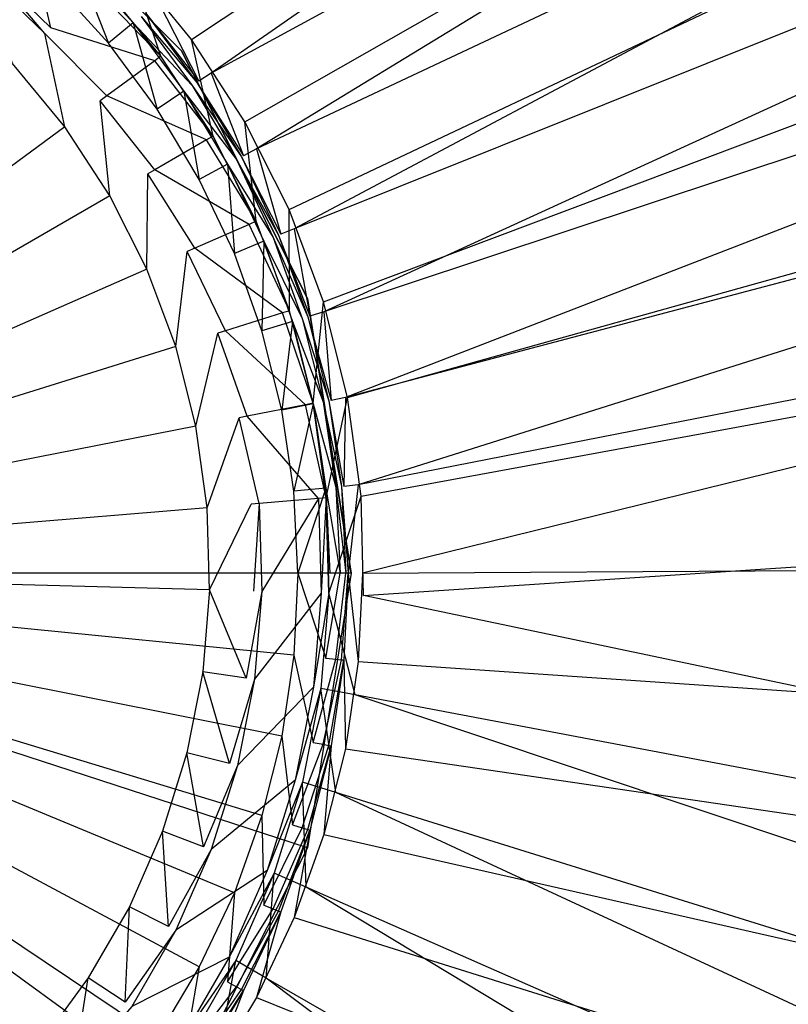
# Model space of a CAD drawing. Extents: x 0 to 0.55, y -0.45 to 0.
# Tile 21 of 29: x 0.294 to 0.32, y -0.229 to -0.195. Entities that reach past the tile are written whole.
import ezdxf

# ---------------------------------------------------------------- set-up
doc = ezdxf.new("R2010")
doc.units = 0
doc.layers.add('L0_ABLAUF60____REPLACEMTFOREMPT', color=7, linetype='CONTINUOUS')
doc.layers.add('L1_WT_516055_0___REPLACEMTFOREM', color=7, linetype='CONTINUOUS')

msp = doc.modelspace()

# ---------------------------------------------------------------- linework, layer by layer
at = {"layer": 'L0_ABLAUF60____REPLACEMTFOREMPT', "color": 8}
for points, invisible_edges in [([(0.299271, -0.196509, 0.0542), (0.292634, -0.189872, 0.0542), (0.275, -0.214142, 0.0552), (0.299271, -0.196509, 0.0542)], 14), ([(0.299271, -0.196509, 0.0532), (0.292634, -0.189872, 0.0542), (0.299271, -0.196509, 0.0542), (0.299271, -0.196509, 0.0532)], 13), ([(0.292634, -0.189872, 0.0542), (0.299271, -0.196509, 0.0532), (0.292634, -0.189872, 0.0532), (0.292634, -0.189872, 0.0542)], 14), ([(0.292634, -0.238413, 0.0532), (0.292634, -0.189872, 0.0532), (0.299271, -0.231776, 0.0532), (0.292634, -0.238413, 0.0532)], 15), ([(0.299271, -0.231776, 0.0532), (0.292634, -0.189872, 0.0532), (0.299271, -0.196509, 0.0532), (0.299271, -0.231776, 0.0532)], 15), ([(0.303532, -0.204872, 0.0542), (0.299271, -0.196509, 0.0542), (0.275, -0.214142, 0.0552), (0.303532, -0.204872, 0.0542)], 14), ([(0.303532, -0.204872, 0.0532), (0.299271, -0.196509, 0.0542), (0.303532, -0.204872, 0.0542), (0.303532, -0.204872, 0.0532)], 13), ([(0.299271, -0.196509, 0.0542), (0.303532, -0.204872, 0.0532), (0.299271, -0.196509, 0.0532), (0.299271, -0.196509, 0.0542)], 14), ([(0.299271, -0.231776, 0.0532), (0.299271, -0.196509, 0.0532), (0.303532, -0.223413, 0.0532), (0.299271, -0.231776, 0.0532)], 15), ([(0.303532, -0.223413, 0.0532), (0.299271, -0.196509, 0.0532), (0.303532, -0.204872, 0.0532), (0.303532, -0.223413, 0.0532)], 15), ([(0.305, -0.214142, 0.0542), (0.303532, -0.204872, 0.0542), (0.275, -0.214142, 0.0552), (0.305, -0.214142, 0.0542)], 14), ([(0.305, -0.214142, 0.0532), (0.303532, -0.204872, 0.0542), (0.305, -0.214142, 0.0542), (0.305, -0.214142, 0.0532)], 13), ([(0.303532, -0.204872, 0.0542), (0.305, -0.214142, 0.0532), (0.303532, -0.204872, 0.0532), (0.303532, -0.204872, 0.0542)], 14), ([(0.303532, -0.223413, 0.0532), (0.303532, -0.204872, 0.0532), (0.305, -0.214142, 0.0532), (0.303532, -0.223413, 0.0532)], 15), ([(0.299271, -0.231776, 0.0542), (0.275, -0.214142, 0.0552), (0.292634, -0.238413, 0.0542), (0.299271, -0.231776, 0.0542)], 14), ([(0.303532, -0.223413, 0.0542), (0.275, -0.214142, 0.0552), (0.299271, -0.231776, 0.0542), (0.303532, -0.223413, 0.0542)], 14), ([(0.305, -0.214142, 0.0542), (0.275, -0.214142, 0.0552), (0.303532, -0.223413, 0.0542), (0.305, -0.214142, 0.0542)], 14), ([(0.303532, -0.223413, 0.0532), (0.305, -0.214142, 0.0542), (0.303532, -0.223413, 0.0542), (0.303532, -0.223413, 0.0532)], 13), ([(0.305, -0.214142, 0.0542), (0.303532, -0.223413, 0.0532), (0.305, -0.214142, 0.0532), (0.305, -0.214142, 0.0542)], 14), ([(0.299271, -0.231776, 0.0532), (0.303532, -0.223413, 0.0542), (0.299271, -0.231776, 0.0542), (0.299271, -0.231776, 0.0532)], 13), ([(0.303532, -0.223413, 0.0542), (0.299271, -0.231776, 0.0532), (0.303532, -0.223413, 0.0532), (0.303532, -0.223413, 0.0542)], 14)]:
    msp.add_3dface(points, dxfattribs=dict(at, invisible_edges=invisible_edges))
at = {"layer": 'L1_WT_516055_0___REPLACEMTFOREM', "color": 8}
for points, invisible_edges in [([(0.473684, -0.080292, 0.01), (0.299609, -0.196121, 0.01), (0.297517, -0.193561, 0.01), (0.473684, -0.080292, 0.01)], 13), ([(0.299609, -0.196121, 0.01), (0.473684, -0.080292, 0.01), (0.474744, -0.100177, 0.01), (0.299609, -0.196121, 0.01)], 14), ([(0.474744, -0.100177, 0.01), (0.301412, -0.1989, 0.01), (0.299609, -0.196121, 0.01), (0.474744, -0.100177, 0.01)], 13), ([(0.301412, -0.1989, 0.01), (0.474744, -0.100177, 0.01), (0.475805, -0.120062, 0.01), (0.301412, -0.1989, 0.01)], 14), ([(0.475805, -0.120062, 0.01), (0.302904, -0.201867, 0.01), (0.301412, -0.1989, 0.01), (0.475805, -0.120062, 0.01)], 13), ([(0.302904, -0.201867, 0.01), (0.475805, -0.120062, 0.01), (0.476865, -0.139948, 0.01), (0.302904, -0.201867, 0.01)], 14), ([(0.476865, -0.139948, 0.01), (0.304065, -0.204985, 0.01), (0.302904, -0.201867, 0.01), (0.476865, -0.139948, 0.01)], 13), ([(0.304065, -0.204985, 0.01), (0.476865, -0.139948, 0.01), (0.477926, -0.159833, 0.01), (0.304065, -0.204985, 0.01)], 14), ([(0.477926, -0.159833, 0.01), (0.304879, -0.208215, 0.01), (0.304065, -0.204985, 0.01), (0.477926, -0.159833, 0.01)], 13), ([(0.304879, -0.208215, 0.01), (0.477926, -0.159833, 0.01), (0.47898, -0.17961, 0.01), (0.304879, -0.208215, 0.01)], 14), ([(0.300269, -0.197258, 0.055), (0.348986, -0.163415, 0.055), (0.298492, -0.194863, 0.055), (0.300269, -0.197258, 0.055)], 13), ([(0.348986, -0.163415, 0.055), (0.300269, -0.197258, 0.055), (0.35324, -0.168473, 0.055), (0.348986, -0.163415, 0.055)], 14), ([(0.301802, -0.199816, 0.055), (0.35324, -0.168473, 0.055), (0.300269, -0.197258, 0.055), (0.301802, -0.199816, 0.055)], 13), ([(0.35324, -0.168473, 0.055), (0.301802, -0.199816, 0.055), (0.356873, -0.173926, 0.055), (0.35324, -0.168473, 0.055)], 14), ([(0.303077, -0.202512, 0.055), (0.356873, -0.173926, 0.055), (0.301802, -0.199816, 0.055), (0.303077, -0.202512, 0.055)], 13), ([(0.356873, -0.173926, 0.055), (0.303077, -0.202512, 0.055), (0.359929, -0.179755, 0.055), (0.356873, -0.173926, 0.055)], 14), ([(0.304082, -0.20532, 0.055), (0.359929, -0.179755, 0.055), (0.303077, -0.202512, 0.055), (0.304082, -0.20532, 0.055)], 13), ([(0.359929, -0.179755, 0.055), (0.304082, -0.20532, 0.055), (0.362453, -0.185932, 0.055), (0.359929, -0.179755, 0.055)], 14), ([(0.47898, -0.17961, 0.01), (0.305336, -0.211543, 0.01), (0.304879, -0.208215, 0.01), (0.47898, -0.17961, 0.01)], 13), ([(0.305336, -0.211543, 0.01), (0.47898, -0.17961, 0.01), (0.477906, -0.203389, 0.01), (0.305336, -0.211543, 0.01)], 14), ([(0.304806, -0.208213, 0.055), (0.362453, -0.185932, 0.055), (0.304082, -0.20532, 0.055), (0.304806, -0.208213, 0.055)], 13), ([(0.362453, -0.185932, 0.055), (0.304806, -0.208213, 0.055), (0.364455, -0.192442, 0.055), (0.362453, -0.185932, 0.055)], 14), ([(0.294046, -0.192146, 0.008989), (0.294857, -0.195735, 0.001092), (0.292726, -0.193661, 0.001092), (0.294046, -0.192146, 0.008989)], 13), ([(0.294857, -0.195735, 0.001092), (0.294046, -0.192146, 0.008989), (0.296336, -0.194374, 0.008989), (0.294857, -0.195735, 0.001092)], 14), ([(0.294942, -0.194201, 0.05), (0.292891, -0.192342, 0.05), (0.275, -0.214142, 0.05), (0.294942, -0.194201, 0.05)], 14), ([(0.305244, -0.211164, 0.055), (0.364455, -0.192442, 0.055), (0.304806, -0.208213, 0.055), (0.305244, -0.211164, 0.055)], 13), ([(0.364455, -0.192442, 0.055), (0.305244, -0.211164, 0.055), (0.365856, -0.199284, 0.055), (0.364455, -0.192442, 0.055)], 14), ([(0.2968, -0.196251, 0.05), (0.295708, -0.193435, 0.05), (0.294942, -0.194201, 0.05), (0.2968, -0.196251, 0.05)], 13), ([(0.297902, -0.195347, 0.051544), (0.295708, -0.193435, 0.05), (0.297638, -0.195564, 0.05), (0.297902, -0.195347, 0.051544)], 13), ([(0.295708, -0.193435, 0.05), (0.2968, -0.196251, 0.05), (0.297638, -0.195564, 0.05), (0.295708, -0.193435, 0.05)], 14), ([(0.292726, -0.193661, 0.001092), (0.294653, -0.195923), (0.292543, -0.193871), (0.292726, -0.193661, 0.001092)], 13), ([(0.294653, -0.195923), (0.292726, -0.193661, 0.001092), (0.294857, -0.195735, 0.001092), (0.294653, -0.195923)], 14), ([(0.297517, -0.193561, 0.01), (0.298574, -0.196688, 0.01), (0.296525, -0.1942, 0.01), (0.297517, -0.193561, 0.01)], 13), ([(0.298574, -0.196688, 0.01), (0.297517, -0.193561, 0.01), (0.299609, -0.196121, 0.01), (0.298574, -0.196688, 0.01)], 14), ([(0.293559, -0.19693), (0.292543, -0.193871), (0.294653, -0.195923), (0.293559, -0.19693)], 14), ([(0.2968, -0.196251, 0.05), (0.294942, -0.194201, 0.05), (0.275, -0.214142, 0.05), (0.2968, -0.196251, 0.05)], 14), ([(0.298367, -0.19684, 0.008989), (0.294857, -0.195735, 0.001092), (0.296336, -0.194374, 0.008989), (0.298367, -0.19684, 0.008989)], 14), ([(0.298574, -0.196688, 0.01), (0.296336, -0.194374, 0.008989), (0.296525, -0.1942, 0.01), (0.298574, -0.196688, 0.01)], 14), ([(0.296336, -0.194374, 0.008989), (0.298574, -0.196688, 0.01), (0.298367, -0.19684, 0.008989), (0.296336, -0.194374, 0.008989)], 13), ([(0.299859, -0.197532, 0.055), (0.298492, -0.194863, 0.055), (0.298111, -0.195175, 0.055), (0.299859, -0.197532, 0.055)], 13), ([(0.298492, -0.194863, 0.055), (0.299859, -0.197532, 0.055), (0.300269, -0.197258, 0.055), (0.298492, -0.194863, 0.055)], 14), ([(0.297638, -0.195564, 0.05), (0.299634, -0.197683, 0.051544), (0.297902, -0.195347, 0.051544), (0.297638, -0.195564, 0.05)], 14), ([(0.297902, -0.195347, 0.051544), (0.299793, -0.197576, 0.053991), (0.29805, -0.195226, 0.053991), (0.297902, -0.195347, 0.051544)], 14), ([(0.299793, -0.197576, 0.053991), (0.297902, -0.195347, 0.051544), (0.299634, -0.197683, 0.051544), (0.299793, -0.197576, 0.053991)], 13), ([(0.29805, -0.195226, 0.053991), (0.299859, -0.197532, 0.055), (0.298111, -0.195175, 0.055), (0.29805, -0.195226, 0.053991)], 14), ([(0.299859, -0.197532, 0.055), (0.29805, -0.195226, 0.053991), (0.299793, -0.197576, 0.053991), (0.299859, -0.197532, 0.055)], 13), ([(0.296748, -0.19803, 0.001092), (0.294653, -0.195923), (0.294857, -0.195735, 0.001092), (0.296748, -0.19803, 0.001092)], 14), ([(0.294857, -0.195735, 0.001092), (0.298367, -0.19684, 0.008989), (0.296748, -0.19803, 0.001092), (0.294857, -0.195735, 0.001092)], 13), ([(0.298449, -0.198474, 0.05), (0.297638, -0.195564, 0.05), (0.2968, -0.196251, 0.05), (0.298449, -0.198474, 0.05)], 13), ([(0.299634, -0.197683, 0.051544), (0.297638, -0.195564, 0.05), (0.29935, -0.197872, 0.05), (0.299634, -0.197683, 0.051544)], 13), ([(0.297638, -0.195564, 0.05), (0.298449, -0.198474, 0.05), (0.29935, -0.197872, 0.05), (0.297638, -0.195564, 0.05)], 14), ([(0.294653, -0.195923), (0.295326, -0.199075), (0.293559, -0.19693), (0.294653, -0.195923)], 13), ([(0.294653, -0.195923), (0.296748, -0.19803, 0.001092), (0.296524, -0.198195), (0.294653, -0.195923)], 13), ([(0.295326, -0.199075), (0.294653, -0.195923), (0.296524, -0.198195), (0.295326, -0.199075)], 14), ([(0.299609, -0.196121, 0.01), (0.300337, -0.199386, 0.01), (0.298574, -0.196688, 0.01), (0.299609, -0.196121, 0.01)], 13), ([(0.300337, -0.199386, 0.01), (0.299609, -0.196121, 0.01), (0.301412, -0.1989, 0.01), (0.300337, -0.199386, 0.01)], 14), ([(0.298449, -0.198474, 0.05), (0.2968, -0.196251, 0.05), (0.275, -0.214142, 0.05), (0.298449, -0.198474, 0.05)], 14), ([(0.300337, -0.199386, 0.01), (0.298367, -0.19684, 0.008989), (0.298574, -0.196688, 0.01), (0.300337, -0.199386, 0.01)], 14), ([(0.295326, -0.199075), (0.275, -0.214021), (0.293559, -0.19693), (0.295326, -0.199075)], 14), ([(0.300115, -0.199515, 0.008989), (0.296748, -0.19803, 0.001092), (0.298367, -0.19684, 0.008989), (0.300115, -0.199515, 0.008989)], 14), ([(0.298367, -0.19684, 0.008989), (0.300337, -0.199386, 0.01), (0.300115, -0.199515, 0.008989), (0.298367, -0.19684, 0.008989)], 13), ([(0.301367, -0.200049, 0.055), (0.300269, -0.197258, 0.055), (0.299859, -0.197532, 0.055), (0.301367, -0.200049, 0.055)], 13), ([(0.300269, -0.197258, 0.055), (0.301367, -0.200049, 0.055), (0.301802, -0.199816, 0.055), (0.300269, -0.197258, 0.055)], 14), ([(0.29935, -0.197872, 0.05), (0.301128, -0.200176, 0.051544), (0.299634, -0.197683, 0.051544), (0.29935, -0.197872, 0.05)], 14), ([(0.299634, -0.197683, 0.051544), (0.301298, -0.200086, 0.053991), (0.299793, -0.197576, 0.053991), (0.299634, -0.197683, 0.051544)], 14), ([(0.301298, -0.200086, 0.053991), (0.299634, -0.197683, 0.051544), (0.301128, -0.200176, 0.051544), (0.301298, -0.200086, 0.053991)], 13), ([(0.299793, -0.197576, 0.053991), (0.301367, -0.200049, 0.055), (0.299859, -0.197532, 0.055), (0.299793, -0.197576, 0.053991)], 14), ([(0.301367, -0.200049, 0.055), (0.299793, -0.197576, 0.053991), (0.301298, -0.200086, 0.053991), (0.301367, -0.200049, 0.055)], 13), ([(0.298374, -0.20052, 0.001092), (0.296524, -0.198195), (0.296748, -0.19803, 0.001092), (0.298374, -0.20052, 0.001092)], 14), ([(0.296748, -0.19803, 0.001092), (0.300115, -0.199515, 0.008989), (0.298374, -0.20052, 0.001092), (0.296748, -0.19803, 0.001092)], 13), ([(0.299872, -0.200848, 0.05), (0.29935, -0.197872, 0.05), (0.298449, -0.198474, 0.05), (0.299872, -0.200848, 0.05)], 13), ([(0.301128, -0.200176, 0.051544), (0.29935, -0.197872, 0.05), (0.300827, -0.200337, 0.05), (0.301128, -0.200176, 0.051544)], 13), ([(0.29935, -0.197872, 0.05), (0.299872, -0.200848, 0.05), (0.300827, -0.200337, 0.05), (0.29935, -0.197872, 0.05)], 14), ([(0.299872, -0.200848, 0.05), (0.298449, -0.198474, 0.05), (0.275, -0.214142, 0.05), (0.299872, -0.200848, 0.05)], 14), ([(0.296524, -0.198195), (0.296846, -0.201402), (0.295326, -0.199075), (0.296524, -0.198195)], 13), ([(0.296524, -0.198195), (0.298374, -0.20052, 0.001092), (0.298133, -0.200659), (0.296524, -0.198195)], 13), ([(0.296846, -0.201402), (0.296524, -0.198195), (0.298133, -0.200659), (0.296846, -0.201402)], 14), ([(0.296846, -0.201402), (0.275, -0.214021), (0.295326, -0.199075), (0.296846, -0.201402)], 14), ([(0.301412, -0.1989, 0.01), (0.301793, -0.202262, 0.01), (0.300337, -0.199386, 0.01), (0.301412, -0.1989, 0.01)], 13), ([(0.301793, -0.202262, 0.01), (0.301412, -0.1989, 0.01), (0.302904, -0.201867, 0.01), (0.301793, -0.202262, 0.01)], 14), ([(0.301793, -0.202262, 0.01), (0.300115, -0.199515, 0.008989), (0.300337, -0.199386, 0.01), (0.301793, -0.202262, 0.01)], 14), ([(0.30539, -0.214142, 0.055), (0.365856, -0.199284, 0.055), (0.305244, -0.211164, 0.055), (0.30539, -0.214142, 0.055)], 13), ([(0.365856, -0.199284, 0.055), (0.30539, -0.214142, 0.055), (0.366495, -0.206435, 0.055), (0.365856, -0.199284, 0.055)], 14), ([(0.301557, -0.202366, 0.008989), (0.298374, -0.20052, 0.001092), (0.300115, -0.199515, 0.008989), (0.301557, -0.202366, 0.008989)], 14), ([(0.300115, -0.199515, 0.008989), (0.301793, -0.202262, 0.01), (0.301557, -0.202366, 0.008989), (0.300115, -0.199515, 0.008989)], 13), ([(0.301128, -0.200176, 0.051544), (0.302549, -0.202731, 0.053991), (0.301298, -0.200086, 0.053991), (0.301128, -0.200176, 0.051544)], 14), ([(0.301298, -0.200086, 0.053991), (0.302622, -0.202701, 0.055), (0.301367, -0.200049, 0.055), (0.301298, -0.200086, 0.053991)], 14), ([(0.302622, -0.202701, 0.055), (0.301298, -0.200086, 0.053991), (0.302549, -0.202731, 0.053991), (0.302622, -0.202701, 0.055)], 13), ([(0.302622, -0.202701, 0.055), (0.301802, -0.199816, 0.055), (0.301367, -0.200049, 0.055), (0.302622, -0.202701, 0.055)], 13), ([(0.301802, -0.199816, 0.055), (0.302622, -0.202701, 0.055), (0.303077, -0.202512, 0.055), (0.301802, -0.199816, 0.055)], 14), ([(0.301055, -0.20335, 0.05), (0.300827, -0.200337, 0.05), (0.299872, -0.200848, 0.05), (0.301055, -0.20335, 0.05)], 13), ([(0.300827, -0.200337, 0.05), (0.302371, -0.202805, 0.051544), (0.301128, -0.200176, 0.051544), (0.300827, -0.200337, 0.05)], 14), ([(0.302371, -0.202805, 0.051544), (0.300827, -0.200337, 0.05), (0.302056, -0.202935, 0.05), (0.302371, -0.202805, 0.051544)], 13), ([(0.300827, -0.200337, 0.05), (0.301055, -0.20335, 0.05), (0.302056, -0.202935, 0.05), (0.300827, -0.200337, 0.05)], 14), ([(0.302549, -0.202731, 0.053991), (0.301128, -0.200176, 0.051544), (0.302371, -0.202805, 0.051544), (0.302549, -0.202731, 0.053991)], 13), ([(0.298133, -0.200659), (0.298101, -0.203882), (0.296846, -0.201402), (0.298133, -0.200659)], 13), ([(0.298101, -0.203882), (0.298133, -0.200659), (0.299462, -0.203285), (0.298101, -0.203882)], 14), ([(0.299717, -0.203173, 0.001092), (0.298133, -0.200659), (0.298374, -0.20052, 0.001092), (0.299717, -0.203173, 0.001092)], 14), ([(0.298133, -0.200659), (0.299717, -0.203173, 0.001092), (0.299462, -0.203285), (0.298133, -0.200659)], 13), ([(0.298374, -0.20052, 0.001092), (0.301557, -0.202366, 0.008989), (0.299717, -0.203173, 0.001092), (0.298374, -0.20052, 0.001092)], 13), ([(0.301055, -0.20335, 0.05), (0.299872, -0.200848, 0.05), (0.275, -0.214142, 0.05), (0.301055, -0.20335, 0.05)], 14), ([(0.298101, -0.203882), (0.275, -0.214021), (0.296846, -0.201402), (0.298101, -0.203882)], 14), ([(0.302904, -0.201867, 0.01), (0.302923, -0.205281, 0.01), (0.301793, -0.202262, 0.01), (0.302904, -0.201867, 0.01)], 13), ([(0.302923, -0.205281, 0.01), (0.302904, -0.201867, 0.01), (0.304065, -0.204985, 0.01), (0.302923, -0.205281, 0.01)], 14), ([(0.302678, -0.205358, 0.008989), (0.299717, -0.203173, 0.001092), (0.301557, -0.202366, 0.008989), (0.302678, -0.205358, 0.008989)], 14), ([(0.302923, -0.205281, 0.01), (0.301557, -0.202366, 0.008989), (0.301793, -0.202262, 0.01), (0.302923, -0.205281, 0.01)], 14), ([(0.301557, -0.202366, 0.008989), (0.302923, -0.205281, 0.01), (0.302678, -0.205358, 0.008989), (0.301557, -0.202366, 0.008989)], 13), ([(0.302371, -0.202805, 0.051544), (0.303534, -0.205486, 0.053991), (0.302549, -0.202731, 0.053991), (0.302371, -0.202805, 0.051544)], 14), ([(0.302549, -0.202731, 0.053991), (0.30361, -0.205463, 0.055), (0.302622, -0.202701, 0.055), (0.302549, -0.202731, 0.053991)], 14), ([(0.30361, -0.205463, 0.055), (0.302549, -0.202731, 0.053991), (0.303534, -0.205486, 0.053991), (0.30361, -0.205463, 0.055)], 13), ([(0.30361, -0.205463, 0.055), (0.303077, -0.202512, 0.055), (0.302622, -0.202701, 0.055), (0.30361, -0.205463, 0.055)], 13), ([(0.303077, -0.202512, 0.055), (0.30361, -0.205463, 0.055), (0.304082, -0.20532, 0.055), (0.303077, -0.202512, 0.055)], 14), ([(0.301987, -0.205956, 0.05), (0.302056, -0.202935, 0.05), (0.301055, -0.20335, 0.05), (0.301987, -0.205956, 0.05)], 13), ([(0.302056, -0.202935, 0.05), (0.301987, -0.205956, 0.05), (0.303024, -0.205641, 0.05), (0.302056, -0.202935, 0.05)], 14), ([(0.302056, -0.202935, 0.05), (0.303351, -0.205542, 0.051544), (0.302371, -0.202805, 0.051544), (0.302056, -0.202935, 0.05)], 14), ([(0.303351, -0.205542, 0.051544), (0.302056, -0.202935, 0.05), (0.303024, -0.205641, 0.05), (0.303351, -0.205542, 0.051544)], 13), ([(0.303534, -0.205486, 0.053991), (0.302371, -0.202805, 0.051544), (0.303351, -0.205542, 0.051544), (0.303534, -0.205486, 0.053991)], 13), ([(0.301987, -0.205956, 0.05), (0.301055, -0.20335, 0.05), (0.275, -0.214142, 0.05), (0.301987, -0.205956, 0.05)], 14), ([(0.299462, -0.203285), (0.299076, -0.206485), (0.298101, -0.203882), (0.299462, -0.203285)], 13), ([(0.299076, -0.206485), (0.299462, -0.203285), (0.300494, -0.206041), (0.299076, -0.206485)], 14), ([(0.30076, -0.205958, 0.001092), (0.299462, -0.203285), (0.299717, -0.203173, 0.001092), (0.30076, -0.205958, 0.001092)], 14), ([(0.299462, -0.203285), (0.30076, -0.205958, 0.001092), (0.300494, -0.206041), (0.299462, -0.203285)], 13), ([(0.299717, -0.203173, 0.001092), (0.302678, -0.205358, 0.008989), (0.30076, -0.205958, 0.001092), (0.299717, -0.203173, 0.001092)], 13), ([(0.477906, -0.203389, 0.01), (0.305423, -0.214903, 0.01), (0.305336, -0.211543, 0.01), (0.477906, -0.203389, 0.01)], 13), ([(0.305423, -0.214903, 0.01), (0.477906, -0.203389, 0.01), (0.474701, -0.226766, 0.01), (0.305423, -0.214903, 0.01)], 14), ([(0.299076, -0.206485), (0.275, -0.214021), (0.298101, -0.203882), (0.299076, -0.206485)], 14), ([(0.304065, -0.204985, 0.01), (0.303714, -0.208406, 0.01), (0.302923, -0.205281, 0.01), (0.304065, -0.204985, 0.01)], 13), ([(0.303714, -0.208406, 0.01), (0.304065, -0.204985, 0.01), (0.304879, -0.208215, 0.01), (0.303714, -0.208406, 0.01)], 14), ([(0.303462, -0.208455, 0.008989), (0.30076, -0.205958, 0.001092), (0.302678, -0.205358, 0.008989), (0.303462, -0.208455, 0.008989)], 14), ([(0.303714, -0.208406, 0.01), (0.302678, -0.205358, 0.008989), (0.302923, -0.205281, 0.01), (0.303714, -0.208406, 0.01)], 14), ([(0.302678, -0.205358, 0.008989), (0.303714, -0.208406, 0.01), (0.303462, -0.208455, 0.008989), (0.302678, -0.205358, 0.008989)], 13), ([(0.304323, -0.20831, 0.055), (0.304082, -0.20532, 0.055), (0.30361, -0.205463, 0.055), (0.304323, -0.20831, 0.055)], 13), ([(0.304082, -0.20532, 0.055), (0.304323, -0.20831, 0.055), (0.304806, -0.208213, 0.055), (0.304082, -0.20532, 0.055)], 14), ([(0.30266, -0.20864, 0.05), (0.303024, -0.205641, 0.05), (0.301987, -0.205956, 0.05), (0.30266, -0.20864, 0.05)], 13), ([(0.303024, -0.205641, 0.05), (0.30266, -0.20864, 0.05), (0.303723, -0.208429, 0.05), (0.303024, -0.205641, 0.05)], 14), ([(0.303024, -0.205641, 0.05), (0.304057, -0.208362, 0.051544), (0.303351, -0.205542, 0.051544), (0.303024, -0.205641, 0.05)], 14), ([(0.304057, -0.208362, 0.051544), (0.303024, -0.205641, 0.05), (0.303723, -0.208429, 0.05), (0.304057, -0.208362, 0.051544)], 13), ([(0.303351, -0.205542, 0.051544), (0.304246, -0.208325, 0.053991), (0.303534, -0.205486, 0.053991), (0.303351, -0.205542, 0.051544)], 14), ([(0.304246, -0.208325, 0.053991), (0.303351, -0.205542, 0.051544), (0.304057, -0.208362, 0.051544), (0.304246, -0.208325, 0.053991)], 13), ([(0.303534, -0.205486, 0.053991), (0.304323, -0.20831, 0.055), (0.30361, -0.205463, 0.055), (0.303534, -0.205486, 0.053991)], 14), ([(0.304323, -0.20831, 0.055), (0.303534, -0.205486, 0.053991), (0.304246, -0.208325, 0.053991), (0.304323, -0.20831, 0.055)], 13), ([(0.30266, -0.20864, 0.05), (0.301987, -0.205956, 0.05), (0.275, -0.214142, 0.05), (0.30266, -0.20864, 0.05)], 14), ([(0.300494, -0.206041), (0.299758, -0.209179), (0.299076, -0.206485), (0.300494, -0.206041)], 13), ([(0.299758, -0.209179), (0.300494, -0.206041), (0.301217, -0.208894), (0.299758, -0.209179)], 14), ([(0.30149, -0.208841, 0.001092), (0.300494, -0.206041), (0.30076, -0.205958, 0.001092), (0.30149, -0.208841, 0.001092)], 14), ([(0.300494, -0.206041), (0.30149, -0.208841, 0.001092), (0.301217, -0.208894), (0.300494, -0.206041)], 13), ([(0.30076, -0.205958, 0.001092), (0.303462, -0.208455, 0.008989), (0.30149, -0.208841, 0.001092), (0.30076, -0.205958, 0.001092)], 13), ([(0.30539, -0.214142, 0.055), (0.366207, -0.213806, 0.055), (0.366495, -0.206435, 0.055), (0.30539, -0.214142, 0.055)], 14), ([(0.299758, -0.209179), (0.275, -0.214021), (0.299076, -0.206485), (0.299758, -0.209179)], 14), ([(0.303066, -0.211378, 0.05), (0.303723, -0.208429, 0.05), (0.30266, -0.20864, 0.05), (0.303066, -0.211378, 0.05)], 13), ([(0.303723, -0.208429, 0.05), (0.303066, -0.211378, 0.05), (0.304144, -0.211272, 0.05), (0.303723, -0.208429, 0.05)], 14), ([(0.304157, -0.211599, 0.01), (0.303462, -0.208455, 0.008989), (0.303714, -0.208406, 0.01), (0.304157, -0.211599, 0.01)], 14), ([(0.304879, -0.208215, 0.01), (0.304157, -0.211599, 0.01), (0.303714, -0.208406, 0.01), (0.304879, -0.208215, 0.01)], 13), ([(0.303723, -0.208429, 0.05), (0.304484, -0.211238, 0.051544), (0.304057, -0.208362, 0.051544), (0.303723, -0.208429, 0.05)], 14), ([(0.304484, -0.211238, 0.051544), (0.303723, -0.208429, 0.05), (0.304144, -0.211272, 0.05), (0.304484, -0.211238, 0.051544)], 13), ([(0.304057, -0.208362, 0.051544), (0.304675, -0.21122, 0.053991), (0.304246, -0.208325, 0.053991), (0.304057, -0.208362, 0.051544)], 14), ([(0.304675, -0.21122, 0.053991), (0.304057, -0.208362, 0.051544), (0.304484, -0.211238, 0.051544), (0.304675, -0.21122, 0.053991)], 13), ([(0.304157, -0.211599, 0.01), (0.304879, -0.208215, 0.01), (0.305336, -0.211543, 0.01), (0.304157, -0.211599, 0.01)], 14), ([(0.304246, -0.208325, 0.053991), (0.304754, -0.211212, 0.055), (0.304323, -0.20831, 0.055), (0.304246, -0.208325, 0.053991)], 14), ([(0.304754, -0.211212, 0.055), (0.304246, -0.208325, 0.053991), (0.304675, -0.21122, 0.053991), (0.304754, -0.211212, 0.055)], 13), ([(0.304754, -0.211212, 0.055), (0.304806, -0.208213, 0.055), (0.304323, -0.20831, 0.055), (0.304754, -0.211212, 0.055)], 13), ([(0.304806, -0.208213, 0.055), (0.304754, -0.211212, 0.055), (0.305244, -0.211164, 0.055), (0.304806, -0.208213, 0.055)], 14), ([(0.303066, -0.211378, 0.05), (0.30266, -0.20864, 0.05), (0.275, -0.214142, 0.05), (0.303066, -0.211378, 0.05)], 14), ([(0.303901, -0.21162, 0.008989), (0.30149, -0.208841, 0.001092), (0.303462, -0.208455, 0.008989), (0.303901, -0.21162, 0.008989)], 14), ([(0.303462, -0.208455, 0.008989), (0.304157, -0.211599, 0.01), (0.303901, -0.21162, 0.008989), (0.303462, -0.208455, 0.008989)], 13), ([(0.301217, -0.208894), (0.30014, -0.211932), (0.299758, -0.209179), (0.301217, -0.208894)], 13), ([(0.30014, -0.211932), (0.301217, -0.208894), (0.301621, -0.211809), (0.30014, -0.211932)], 14), ([(0.301898, -0.211786, 0.001092), (0.301217, -0.208894), (0.30149, -0.208841, 0.001092), (0.301898, -0.211786, 0.001092)], 14), ([(0.301217, -0.208894), (0.301898, -0.211786, 0.001092), (0.301621, -0.211809), (0.301217, -0.208894)], 13), ([(0.30149, -0.208841, 0.001092), (0.303901, -0.21162, 0.008989), (0.301898, -0.211786, 0.001092), (0.30149, -0.208841, 0.001092)], 13), ([(0.30014, -0.211932), (0.275, -0.214021), (0.299758, -0.209179), (0.30014, -0.211932)], 14), ([(0.303202, -0.214142, 0.05), (0.303066, -0.211378, 0.05), (0.275, -0.214142, 0.05), (0.303202, -0.214142, 0.05)], 14), ([(0.303202, -0.214142, 0.05), (0.304144, -0.211272, 0.05), (0.303066, -0.211378, 0.05), (0.303202, -0.214142, 0.05)], 13), ([(0.304144, -0.211272, 0.05), (0.303202, -0.214142, 0.05), (0.304285, -0.214142, 0.05), (0.304144, -0.211272, 0.05)], 14), ([(0.304144, -0.211272, 0.05), (0.304627, -0.214142, 0.051544), (0.304484, -0.211238, 0.051544), (0.304144, -0.211272, 0.05)], 14), ([(0.304627, -0.214142, 0.051544), (0.304144, -0.211272, 0.05), (0.304285, -0.214142, 0.05), (0.304627, -0.214142, 0.051544)], 13), ([(0.304484, -0.211238, 0.051544), (0.304818, -0.214142, 0.053991), (0.304675, -0.21122, 0.053991), (0.304484, -0.211238, 0.051544)], 14), ([(0.304818, -0.214142, 0.053991), (0.304484, -0.211238, 0.051544), (0.304627, -0.214142, 0.051544), (0.304818, -0.214142, 0.053991)], 13), ([(0.304675, -0.21122, 0.053991), (0.304898, -0.214142, 0.055), (0.304754, -0.211212, 0.055), (0.304675, -0.21122, 0.053991)], 14), ([(0.304898, -0.214142, 0.055), (0.304675, -0.21122, 0.053991), (0.304818, -0.214142, 0.053991), (0.304898, -0.214142, 0.055)], 13), ([(0.304898, -0.214142, 0.055), (0.305244, -0.211164, 0.055), (0.304754, -0.211212, 0.055), (0.304898, -0.214142, 0.055)], 13), ([(0.305244, -0.211164, 0.055), (0.304898, -0.214142, 0.055), (0.30539, -0.214142, 0.055), (0.305244, -0.211164, 0.055)], 14), ([(0.303901, -0.21162, 0.008989), (0.30198, -0.214759, 0.001092), (0.301898, -0.211786, 0.001092), (0.303901, -0.21162, 0.008989)], 14), ([(0.30198, -0.214759, 0.001092), (0.303901, -0.21162, 0.008989), (0.303989, -0.214814, 0.008989), (0.30198, -0.214759, 0.001092)], 13), ([(0.304157, -0.211599, 0.01), (0.303989, -0.214814, 0.008989), (0.303901, -0.21162, 0.008989), (0.304157, -0.211599, 0.01)], 14), ([(0.303989, -0.214814, 0.008989), (0.304157, -0.211599, 0.01), (0.304246, -0.214821, 0.01), (0.303989, -0.214814, 0.008989)], 13), ([(0.305336, -0.211543, 0.01), (0.304246, -0.214821, 0.01), (0.304157, -0.211599, 0.01), (0.305336, -0.211543, 0.01)], 13), ([(0.304246, -0.214821, 0.01), (0.305336, -0.211543, 0.01), (0.305423, -0.214903, 0.01), (0.304246, -0.214821, 0.01)], 14), ([(0.300216, -0.21471), (0.275, -0.214021), (0.30014, -0.211932), (0.300216, -0.21471)], 14), ([(0.301621, -0.211809), (0.300216, -0.21471), (0.30014, -0.211932), (0.301621, -0.211809)], 13), ([(0.300216, -0.21471), (0.301621, -0.211809), (0.301702, -0.214751), (0.300216, -0.21471)], 14), ([(0.301898, -0.211786, 0.001092), (0.301702, -0.214751), (0.301621, -0.211809), (0.301898, -0.211786, 0.001092)], 14), ([(0.301702, -0.214751), (0.301898, -0.211786, 0.001092), (0.30198, -0.214759, 0.001092), (0.301702, -0.214751)], 13), ([(0.300216, -0.21471), (0.299987, -0.21748), (0.275, -0.214021), (0.300216, -0.21471)], 14), ([(0.298624, -0.22286), (0.297508, -0.225405), (0.275, -0.214021), (0.298624, -0.22286)], 14), ([(0.294472, -0.230052), (0.29259, -0.232096), (0.275, -0.214021), (0.294472, -0.230052)], 14), ([(0.299987, -0.21748), (0.299454, -0.220207), (0.275, -0.214021), (0.299987, -0.21748)], 14), ([(0.297508, -0.225405), (0.296118, -0.227812), (0.275, -0.214021), (0.297508, -0.225405)], 14), ([(0.299454, -0.220207), (0.298624, -0.22286), (0.275, -0.214021), (0.299454, -0.220207)], 14), ([(0.296118, -0.227812), (0.294472, -0.230052), (0.275, -0.214021), (0.296118, -0.227812)], 14), ([(0.366207, -0.213806, 0.055), (0.30539, -0.214142, 0.055), (0.305244, -0.217121, 0.055), (0.366207, -0.213806, 0.055)], 13), ([(0.305244, -0.217121, 0.055), (0.364924, -0.221241, 0.055), (0.366207, -0.213806, 0.055), (0.305244, -0.217121, 0.055)], 14), ([(0.2968, -0.232033, 0.05), (0.275, -0.214142, 0.05), (0.294942, -0.234084, 0.05), (0.2968, -0.232033, 0.05)], 14), ([(0.30266, -0.219644, 0.05), (0.275, -0.214142, 0.05), (0.301987, -0.222329, 0.05), (0.30266, -0.219644, 0.05)], 14), ([(0.303202, -0.214142, 0.05), (0.275, -0.214142, 0.05), (0.303066, -0.216907, 0.05), (0.303202, -0.214142, 0.05)], 14), ([(0.298449, -0.22981, 0.05), (0.275, -0.214142, 0.05), (0.2968, -0.232033, 0.05), (0.298449, -0.22981, 0.05)], 14), ([(0.303066, -0.216907, 0.05), (0.275, -0.214142, 0.05), (0.30266, -0.219644, 0.05), (0.303066, -0.216907, 0.05)], 14), ([(0.301055, -0.224935, 0.05), (0.275, -0.214142, 0.05), (0.299872, -0.227437, 0.05), (0.301055, -0.224935, 0.05)], 14), ([(0.299872, -0.227437, 0.05), (0.275, -0.214142, 0.05), (0.298449, -0.22981, 0.05), (0.299872, -0.227437, 0.05)], 14), ([(0.301987, -0.222329, 0.05), (0.275, -0.214142, 0.05), (0.301055, -0.224935, 0.05), (0.301987, -0.222329, 0.05)], 14), ([(0.294942, -0.234084, 0.05), (0.275, -0.214142, 0.05), (0.292891, -0.235943, 0.05), (0.294942, -0.234084, 0.05)], 14), ([(0.304144, -0.217013, 0.05), (0.303202, -0.214142, 0.05), (0.303066, -0.216907, 0.05), (0.304144, -0.217013, 0.05)], 13), ([(0.303202, -0.214142, 0.05), (0.304144, -0.217013, 0.05), (0.304285, -0.214142, 0.05), (0.303202, -0.214142, 0.05)], 14), ([(0.304627, -0.214142, 0.051544), (0.304144, -0.217013, 0.05), (0.304484, -0.217046, 0.051544), (0.304627, -0.214142, 0.051544)], 13), ([(0.304144, -0.217013, 0.05), (0.304627, -0.214142, 0.051544), (0.304285, -0.214142, 0.05), (0.304144, -0.217013, 0.05)], 14), ([(0.304818, -0.214142, 0.053991), (0.304484, -0.217046, 0.051544), (0.304675, -0.217065, 0.053991), (0.304818, -0.214142, 0.053991)], 13), ([(0.304484, -0.217046, 0.051544), (0.304818, -0.214142, 0.053991), (0.304627, -0.214142, 0.051544), (0.304484, -0.217046, 0.051544)], 14), ([(0.304898, -0.214142, 0.055), (0.304675, -0.217065, 0.053991), (0.304754, -0.217073, 0.055), (0.304898, -0.214142, 0.055)], 13), ([(0.304675, -0.217065, 0.053991), (0.304898, -0.214142, 0.055), (0.304818, -0.214142, 0.053991), (0.304675, -0.217065, 0.053991)], 14), ([(0.305244, -0.217121, 0.055), (0.304898, -0.214142, 0.055), (0.304754, -0.217073, 0.055), (0.305244, -0.217121, 0.055)], 13), ([(0.304898, -0.214142, 0.055), (0.305244, -0.217121, 0.055), (0.30539, -0.214142, 0.055), (0.304898, -0.214142, 0.055)], 14), ([(0.300216, -0.21471), (0.301459, -0.217684), (0.299987, -0.21748), (0.300216, -0.21471)], 13), ([(0.301459, -0.217684), (0.300216, -0.21471), (0.301702, -0.214751), (0.301459, -0.217684)], 14), ([(0.30198, -0.214759, 0.001092), (0.301459, -0.217684), (0.301702, -0.214751), (0.30198, -0.214759, 0.001092)], 14), ([(0.301459, -0.217684), (0.30198, -0.214759, 0.001092), (0.301734, -0.217722, 0.001092), (0.301459, -0.217684)], 13), ([(0.303989, -0.214814, 0.008989), (0.301734, -0.217722, 0.001092), (0.30198, -0.214759, 0.001092), (0.303989, -0.214814, 0.008989)], 14), ([(0.301734, -0.217722, 0.001092), (0.303989, -0.214814, 0.008989), (0.303725, -0.217998, 0.008989), (0.301734, -0.217722, 0.001092)], 13), ([(0.304246, -0.214821, 0.01), (0.303725, -0.217998, 0.008989), (0.303989, -0.214814, 0.008989), (0.304246, -0.214821, 0.01)], 14), ([(0.303725, -0.217998, 0.008989), (0.304246, -0.214821, 0.01), (0.30398, -0.218033, 0.01), (0.303725, -0.217998, 0.008989)], 13), ([(0.304246, -0.214821, 0.01), (0.305139, -0.218253, 0.01), (0.30398, -0.218033, 0.01), (0.304246, -0.214821, 0.01)], 13), ([(0.305139, -0.218253, 0.01), (0.304246, -0.214821, 0.01), (0.305423, -0.214903, 0.01), (0.305139, -0.218253, 0.01)], 14), ([(0.305423, -0.214903, 0.01), (0.469422, -0.249327, 0.01), (0.305139, -0.218253, 0.01), (0.305423, -0.214903, 0.01)], 13), ([(0.469422, -0.249327, 0.01), (0.305423, -0.214903, 0.01), (0.474701, -0.226766, 0.01), (0.469422, -0.249327, 0.01)], 14), ([(0.303723, -0.219856, 0.05), (0.303066, -0.216907, 0.05), (0.30266, -0.219644, 0.05), (0.303723, -0.219856, 0.05)], 13), ([(0.303066, -0.216907, 0.05), (0.303723, -0.219856, 0.05), (0.304144, -0.217013, 0.05), (0.303066, -0.216907, 0.05)], 14), ([(0.303723, -0.219856, 0.05), (0.304484, -0.217046, 0.051544), (0.304144, -0.217013, 0.05), (0.303723, -0.219856, 0.05)], 14), ([(0.304484, -0.217046, 0.051544), (0.303723, -0.219856, 0.05), (0.304057, -0.219922, 0.051544), (0.304484, -0.217046, 0.051544)], 13), ([(0.304057, -0.219922, 0.051544), (0.304675, -0.217065, 0.053991), (0.304484, -0.217046, 0.051544), (0.304057, -0.219922, 0.051544)], 14), ([(0.304675, -0.217065, 0.053991), (0.304057, -0.219922, 0.051544), (0.304246, -0.21996, 0.053991), (0.304675, -0.217065, 0.053991)], 13), ([(0.304246, -0.21996, 0.053991), (0.304754, -0.217073, 0.055), (0.304675, -0.217065, 0.053991), (0.304246, -0.21996, 0.053991)], 14), ([(0.304754, -0.217073, 0.055), (0.304246, -0.21996, 0.053991), (0.304323, -0.219975, 0.055), (0.304754, -0.217073, 0.055)], 13), ([(0.304806, -0.220071, 0.055), (0.304754, -0.217073, 0.055), (0.304323, -0.219975, 0.055), (0.304806, -0.220071, 0.055)], 13), ([(0.304754, -0.217073, 0.055), (0.304806, -0.220071, 0.055), (0.305244, -0.217121, 0.055), (0.304754, -0.217073, 0.055)], 14), ([(0.364924, -0.221241, 0.055), (0.305244, -0.217121, 0.055), (0.304806, -0.220071, 0.055), (0.364924, -0.221241, 0.055)], 13), ([(0.299987, -0.21748), (0.300895, -0.220572), (0.299454, -0.220207), (0.299987, -0.21748)], 13), ([(0.300895, -0.220572), (0.299987, -0.21748), (0.301459, -0.217684), (0.300895, -0.220572)], 14), ([(0.301734, -0.217722, 0.001092), (0.300895, -0.220572), (0.301459, -0.217684), (0.301734, -0.217722, 0.001092)], 14), ([(0.300895, -0.220572), (0.301734, -0.217722, 0.001092), (0.301164, -0.220641, 0.001092), (0.300895, -0.220572)], 13), ([(0.303725, -0.217998, 0.008989), (0.301164, -0.220641, 0.001092), (0.301734, -0.217722, 0.001092), (0.303725, -0.217998, 0.008989)], 14), ([(0.301164, -0.220641, 0.001092), (0.303725, -0.217998, 0.008989), (0.303112, -0.221134, 0.008989), (0.301164, -0.220641, 0.001092)], 13), ([(0.30398, -0.218033, 0.01), (0.303112, -0.221134, 0.008989), (0.303725, -0.217998, 0.008989), (0.30398, -0.218033, 0.01)], 14), ([(0.303112, -0.221134, 0.008989), (0.30398, -0.218033, 0.01), (0.303362, -0.221197, 0.01), (0.303112, -0.221134, 0.008989)], 13), ([(0.30398, -0.218033, 0.01), (0.304488, -0.221548, 0.01), (0.303362, -0.221197, 0.01), (0.30398, -0.218033, 0.01)], 13), ([(0.304488, -0.221548, 0.01), (0.30398, -0.218033, 0.01), (0.305139, -0.218253, 0.01), (0.304488, -0.221548, 0.01)], 14), ([(0.305139, -0.218253, 0.01), (0.462163, -0.270682, 0.01), (0.304488, -0.221548, 0.01), (0.305139, -0.218253, 0.01)], 13), ([(0.462163, -0.270682, 0.01), (0.305139, -0.218253, 0.01), (0.469422, -0.249327, 0.01), (0.462163, -0.270682, 0.01)], 14), ([(0.303024, -0.222643, 0.05), (0.30266, -0.219644, 0.05), (0.301987, -0.222329, 0.05), (0.303024, -0.222643, 0.05)], 13), ([(0.30266, -0.219644, 0.05), (0.303024, -0.222643, 0.05), (0.303723, -0.219856, 0.05), (0.30266, -0.219644, 0.05)], 14), ([(0.303024, -0.222643, 0.05), (0.304057, -0.219922, 0.051544), (0.303723, -0.219856, 0.05), (0.303024, -0.222643, 0.05)], 14), ([(0.304057, -0.219922, 0.051544), (0.303024, -0.222643, 0.05), (0.303351, -0.222742, 0.051544), (0.304057, -0.219922, 0.051544)], 13), ([(0.303351, -0.222742, 0.051544), (0.304246, -0.21996, 0.053991), (0.304057, -0.219922, 0.051544), (0.303351, -0.222742, 0.051544)], 14), ([(0.304246, -0.21996, 0.053991), (0.303351, -0.222742, 0.051544), (0.303534, -0.222798, 0.053991), (0.304246, -0.21996, 0.053991)], 13), ([(0.303534, -0.222798, 0.053991), (0.304323, -0.219975, 0.055), (0.304246, -0.21996, 0.053991), (0.303534, -0.222798, 0.053991)], 14), ([(0.304323, -0.219975, 0.055), (0.303534, -0.222798, 0.053991), (0.30361, -0.222821, 0.055), (0.304323, -0.219975, 0.055)], 13), ([(0.304082, -0.222964, 0.055), (0.304323, -0.219975, 0.055), (0.30361, -0.222821, 0.055), (0.304082, -0.222964, 0.055)], 13), ([(0.304323, -0.219975, 0.055), (0.304082, -0.222964, 0.055), (0.304806, -0.220071, 0.055), (0.304323, -0.219975, 0.055)], 14), ([(0.362704, -0.228563, 0.055), (0.304806, -0.220071, 0.055), (0.304082, -0.222964, 0.055), (0.362704, -0.228563, 0.055)], 13), ([(0.304806, -0.220071, 0.055), (0.362704, -0.228563, 0.055), (0.364924, -0.221241, 0.055), (0.304806, -0.220071, 0.055)], 14), ([(0.299454, -0.220207), (0.300016, -0.223381), (0.298624, -0.22286), (0.299454, -0.220207)], 13), ([(0.300016, -0.223381), (0.299454, -0.220207), (0.300895, -0.220572), (0.300016, -0.223381)], 14), ([(0.301164, -0.220641, 0.001092), (0.300016, -0.223381), (0.300895, -0.220572), (0.301164, -0.220641, 0.001092)], 14), ([(0.300016, -0.223381), (0.301164, -0.220641, 0.001092), (0.300277, -0.223479, 0.001092), (0.300016, -0.223381)], 13), ([(0.303112, -0.221134, 0.008989), (0.300277, -0.223479, 0.001092), (0.301164, -0.220641, 0.001092), (0.303112, -0.221134, 0.008989)], 14), ([(0.300277, -0.223479, 0.001092), (0.303112, -0.221134, 0.008989), (0.302159, -0.224183, 0.008989), (0.300277, -0.223479, 0.001092)], 13), ([(0.303362, -0.221197, 0.01), (0.302159, -0.224183, 0.008989), (0.303112, -0.221134, 0.008989), (0.303362, -0.221197, 0.01)], 14), ([(0.302159, -0.224183, 0.008989), (0.303362, -0.221197, 0.01), (0.3024, -0.224273, 0.01), (0.302159, -0.224183, 0.008989)], 13), ([(0.303362, -0.221197, 0.01), (0.30348, -0.224748, 0.01), (0.3024, -0.224273, 0.01), (0.303362, -0.221197, 0.01)], 13), ([(0.30348, -0.224748, 0.01), (0.303362, -0.221197, 0.01), (0.304488, -0.221548, 0.01), (0.30348, -0.224748, 0.01)], 14), ([(0.304488, -0.221548, 0.01), (0.453052, -0.290463, 0.01), (0.30348, -0.224748, 0.01), (0.304488, -0.221548, 0.01)], 13), ([(0.453052, -0.290463, 0.01), (0.304488, -0.221548, 0.01), (0.462163, -0.270682, 0.01), (0.453052, -0.290463, 0.01)], 14), ([(0.302056, -0.225349, 0.05), (0.301987, -0.222329, 0.05), (0.301055, -0.224935, 0.05), (0.302056, -0.225349, 0.05)], 13), ([(0.301987, -0.222329, 0.05), (0.302056, -0.225349, 0.05), (0.303024, -0.222643, 0.05), (0.301987, -0.222329, 0.05)], 14), ([(0.302056, -0.225349, 0.05), (0.303351, -0.222742, 0.051544), (0.303024, -0.222643, 0.05), (0.302056, -0.225349, 0.05)], 14), ([(0.303351, -0.222742, 0.051544), (0.302056, -0.225349, 0.05), (0.302371, -0.22548, 0.051544), (0.303351, -0.222742, 0.051544)], 13), ([(0.302371, -0.22548, 0.051544), (0.303534, -0.222798, 0.053991), (0.303351, -0.222742, 0.051544), (0.302371, -0.22548, 0.051544)], 14), ([(0.298624, -0.22286), (0.298834, -0.226076), (0.297508, -0.225405), (0.298624, -0.22286)], 13), ([(0.298834, -0.226076), (0.298624, -0.22286), (0.300016, -0.223381), (0.298834, -0.226076)], 14), ([(0.303534, -0.222798, 0.053991), (0.302371, -0.22548, 0.051544), (0.302549, -0.225553, 0.053991), (0.303534, -0.222798, 0.053991)], 13), ([(0.302549, -0.225553, 0.053991), (0.30361, -0.222821, 0.055), (0.303534, -0.222798, 0.053991), (0.302549, -0.225553, 0.053991)], 14), ([(0.30361, -0.222821, 0.055), (0.302549, -0.225553, 0.053991), (0.302622, -0.225584, 0.055), (0.30361, -0.222821, 0.055)], 13), ([(0.303077, -0.225772, 0.055), (0.30361, -0.222821, 0.055), (0.302622, -0.225584, 0.055), (0.303077, -0.225772, 0.055)], 13), ([(0.30361, -0.222821, 0.055), (0.303077, -0.225772, 0.055), (0.304082, -0.222964, 0.055), (0.30361, -0.222821, 0.055)], 14), ([(0.359663, -0.235614, 0.055), (0.304082, -0.222964, 0.055), (0.303077, -0.225772, 0.055), (0.359663, -0.235614, 0.055)], 13), ([(0.304082, -0.222964, 0.055), (0.359663, -0.235614, 0.055), (0.362704, -0.228563, 0.055), (0.304082, -0.222964, 0.055)], 14), ([(0.300277, -0.223479, 0.001092), (0.298834, -0.226076), (0.300016, -0.223381), (0.300277, -0.223479, 0.001092)], 14), ([(0.298834, -0.226076), (0.300277, -0.223479, 0.001092), (0.299082, -0.226202, 0.001092), (0.298834, -0.226076)], 13), ([(0.302159, -0.224183, 0.008989), (0.299082, -0.226202, 0.001092), (0.300277, -0.223479, 0.001092), (0.302159, -0.224183, 0.008989)], 14), ([(0.299082, -0.226202, 0.001092), (0.302159, -0.224183, 0.008989), (0.300875, -0.227109, 0.008989), (0.299082, -0.226202, 0.001092)], 13), ([(0.3024, -0.224273, 0.01), (0.300875, -0.227109, 0.008989), (0.302159, -0.224183, 0.008989), (0.3024, -0.224273, 0.01)], 14), ([(0.300875, -0.227109, 0.008989), (0.3024, -0.224273, 0.01), (0.301105, -0.227225, 0.01), (0.300875, -0.227109, 0.008989)], 13), ([(0.3024, -0.224273, 0.01), (0.302128, -0.227813, 0.01), (0.301105, -0.227225, 0.01), (0.3024, -0.224273, 0.01)], 13), ([(0.302128, -0.227813, 0.01), (0.3024, -0.224273, 0.01), (0.30348, -0.224748, 0.01), (0.302128, -0.227813, 0.01)], 14), ([(0.300827, -0.227947, 0.05), (0.301055, -0.224935, 0.05), (0.299872, -0.227437, 0.05), (0.300827, -0.227947, 0.05)], 13), ([(0.301055, -0.224935, 0.05), (0.300827, -0.227947, 0.05), (0.302056, -0.225349, 0.05), (0.301055, -0.224935, 0.05)], 14), ([(0.30348, -0.224748, 0.01), (0.442251, -0.308331, 0.01), (0.302128, -0.227813, 0.01), (0.30348, -0.224748, 0.01)], 13), ([(0.442251, -0.308331, 0.01), (0.30348, -0.224748, 0.01), (0.453052, -0.290463, 0.01), (0.442251, -0.308331, 0.01)], 14), ([(0.300827, -0.227947, 0.05), (0.302371, -0.22548, 0.051544), (0.302056, -0.225349, 0.05), (0.300827, -0.227947, 0.05)], 14), ([(0.297508, -0.225405), (0.297363, -0.228625), (0.296118, -0.227812), (0.297508, -0.225405)], 13), ([(0.297363, -0.228625), (0.297508, -0.225405), (0.298834, -0.226076), (0.297363, -0.228625)], 14), ([(0.302371, -0.22548, 0.051544), (0.300827, -0.227947, 0.05), (0.301128, -0.228108, 0.051544), (0.302371, -0.22548, 0.051544)], 13), ([(0.301128, -0.228108, 0.051544), (0.302549, -0.225553, 0.053991), (0.302371, -0.22548, 0.051544), (0.301128, -0.228108, 0.051544)], 14), ([(0.302549, -0.225553, 0.053991), (0.301128, -0.228108, 0.051544), (0.301298, -0.228199, 0.053991), (0.302549, -0.225553, 0.053991)], 13), ([(0.301298, -0.228199, 0.053991), (0.302622, -0.225584, 0.055), (0.302549, -0.225553, 0.053991), (0.301298, -0.228199, 0.053991)], 14), ([(0.302622, -0.225584, 0.055), (0.301298, -0.228199, 0.053991), (0.301367, -0.228236, 0.055), (0.302622, -0.225584, 0.055)], 13), ([(0.301802, -0.228468, 0.055), (0.302622, -0.225584, 0.055), (0.301367, -0.228236, 0.055), (0.301802, -0.228468, 0.055)], 13), ([(0.302622, -0.225584, 0.055), (0.301802, -0.228468, 0.055), (0.303077, -0.225772, 0.055), (0.302622, -0.225584, 0.055)], 14), ([(0.355884, -0.242264, 0.055), (0.303077, -0.225772, 0.055), (0.301802, -0.228468, 0.055), (0.355884, -0.242264, 0.055)], 13), ([(0.303077, -0.225772, 0.055), (0.355884, -0.242264, 0.055), (0.359663, -0.235614, 0.055), (0.303077, -0.225772, 0.055)], 14), ([(0.299082, -0.226202, 0.001092), (0.297363, -0.228625), (0.298834, -0.226076), (0.299082, -0.226202, 0.001092)], 14), ([(0.297363, -0.228625), (0.299082, -0.226202, 0.001092), (0.297595, -0.228777, 0.001092), (0.297363, -0.228625)], 13), ([(0.300875, -0.227109, 0.008989), (0.297595, -0.228777, 0.001092), (0.299082, -0.226202, 0.001092), (0.300875, -0.227109, 0.008989)], 14), ([(0.297595, -0.228777, 0.001092), (0.300875, -0.227109, 0.008989), (0.299278, -0.229876, 0.008989), (0.297595, -0.228777, 0.001092)], 13), ([(0.301105, -0.227225, 0.01), (0.299278, -0.229876, 0.008989), (0.300875, -0.227109, 0.008989), (0.301105, -0.227225, 0.01)], 14), ([(0.299278, -0.229876, 0.008989), (0.301105, -0.227225, 0.01), (0.299493, -0.230017, 0.01), (0.299278, -0.229876, 0.008989)], 13), ([(0.301105, -0.227225, 0.01), (0.30045, -0.230706, 0.01), (0.299493, -0.230017, 0.01), (0.301105, -0.227225, 0.01)], 13), ([(0.30045, -0.230706, 0.01), (0.301105, -0.227225, 0.01), (0.302128, -0.227813, 0.01), (0.30045, -0.230706, 0.01)], 14), ([(0.29935, -0.230412, 0.05), (0.299872, -0.227437, 0.05), (0.298449, -0.22981, 0.05), (0.29935, -0.230412, 0.05)], 13), ([(0.299872, -0.227437, 0.05), (0.29935, -0.230412, 0.05), (0.300827, -0.227947, 0.05), (0.299872, -0.227437, 0.05)], 14), ([(0.296118, -0.227812), (0.29562, -0.230996), (0.294472, -0.230052), (0.296118, -0.227812)], 13), ([(0.29562, -0.230996), (0.296118, -0.227812), (0.297363, -0.228625), (0.29562, -0.230996)], 14), ([(0.29935, -0.230412, 0.05), (0.301128, -0.228108, 0.051544), (0.300827, -0.227947, 0.05), (0.29935, -0.230412, 0.05)], 14), ([(0.302128, -0.227813, 0.01), (0.429951, -0.323979, 0.01), (0.30045, -0.230706, 0.01), (0.302128, -0.227813, 0.01)], 13), ([(0.429951, -0.323979, 0.01), (0.302128, -0.227813, 0.01), (0.442251, -0.308331, 0.01), (0.429951, -0.323979, 0.01)], 14), ([(0.301128, -0.228108, 0.051544), (0.29935, -0.230412, 0.05), (0.299634, -0.230602, 0.051544), (0.301128, -0.228108, 0.051544)], 13), ([(0.299634, -0.230602, 0.051544), (0.301298, -0.228199, 0.053991), (0.301128, -0.228108, 0.051544), (0.299634, -0.230602, 0.051544)], 14), ([(0.301298, -0.228199, 0.053991), (0.299634, -0.230602, 0.051544), (0.299793, -0.230709, 0.053991), (0.301298, -0.228199, 0.053991)], 13), ([(0.299793, -0.230709, 0.053991), (0.301367, -0.228236, 0.055), (0.301298, -0.228199, 0.053991), (0.299793, -0.230709, 0.053991)], 14), ([(0.301367, -0.228236, 0.055), (0.299793, -0.230709, 0.053991), (0.299859, -0.230753, 0.055), (0.301367, -0.228236, 0.055)], 13), ([(0.300269, -0.231026, 0.055), (0.301367, -0.228236, 0.055), (0.299859, -0.230753, 0.055), (0.300269, -0.231026, 0.055)], 13), ([(0.301367, -0.228236, 0.055), (0.300269, -0.231026, 0.055), (0.301802, -0.228468, 0.055), (0.301367, -0.228236, 0.055)], 14), ([(0.297595, -0.228777, 0.001092), (0.29562, -0.230996), (0.297363, -0.228625), (0.297595, -0.228777, 0.001092)], 14), ([(0.351387, -0.248384, 0.055), (0.301802, -0.228468, 0.055), (0.300269, -0.231026, 0.055), (0.351387, -0.248384, 0.055)], 13), ([(0.301802, -0.228468, 0.055), (0.351387, -0.248384, 0.055), (0.355884, -0.242264, 0.055), (0.301802, -0.228468, 0.055)], 14)]:
    msp.add_3dface(points, dxfattribs=dict(at, invisible_edges=invisible_edges))

doc.saveas('drawing.dxf')
